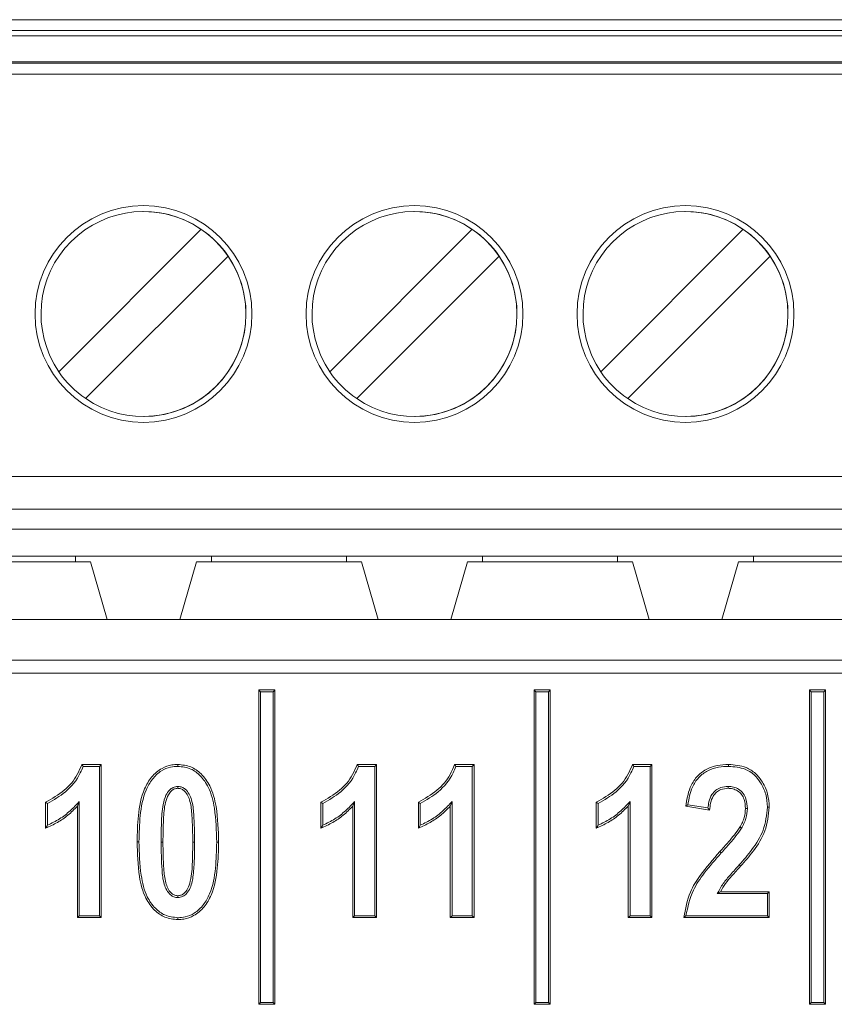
# Model space of a CAD drawing. Header units: millimetres. Extents: x 0 to 2100, y 0 to 1485.
# Tile 39 of 68: x 448 to 463, y 1275 to 1293. Entities that reach past the tile are written whole.
import ezdxf

# ---------------------------------------------------------------- set-up
doc = ezdxf.new("R2010")
doc.units = ezdxf.units.MM
doc.header["$LTSCALE"] = 5

msp = doc.modelspace()

# ---------------------------------------------------------------- linework, layer by layer
at = {"color": 7, "linetype": 'Continuous', "lineweight": 15}
for p, q in [((438.093, 1292.813), (488.093, 1292.813)), ((438.093, 1292.613), (488.093, 1292.613)), ((488.093, 1292.513), (438.093, 1292.513)), ((438.093, 1292.033), (488.093, 1292.033)), ((488.093, 1292.008), (438.093, 1292.008)), ((488.093, 1291.809), (438.093, 1291.809)), ((450.593, 1289.274), (450.593, 1289.274)), ((455.593, 1289.274), (455.593, 1289.274)), ((460.593, 1289.274), (460.593, 1289.274)), ((449.031, 1286.316), (451.659, 1288.945)), ((449.031, 1286.316), (451.659, 1288.945)), ((451.659, 1288.945), (451.659, 1288.945)), ((454.031, 1286.316), (456.659, 1288.945)), ((454.031, 1286.316), (456.659, 1288.945)), ((456.659, 1288.945), (456.659, 1288.945)), ((459.031, 1286.316), (461.659, 1288.945)), ((459.031, 1286.316), (461.659, 1288.945)), ((461.659, 1288.945), (461.659, 1288.945)), ((452.154, 1288.45), (449.526, 1285.821)), ((452.154, 1288.45), (452.154, 1288.45)), ((457.154, 1288.45), (454.526, 1285.821)), ((457.154, 1288.45), (457.154, 1288.45)), ((462.154, 1288.45), (459.526, 1285.821)), ((462.154, 1288.45), (462.154, 1288.45)), ((449.031, 1286.316), (449.031, 1286.316)), ((454.031, 1286.316), (454.031, 1286.316)), ((459.031, 1286.316), (459.031, 1286.316)), ((450.593, 1285.491), (450.593, 1285.491)), ((455.593, 1285.491), (455.593, 1285.491)), ((460.593, 1285.491), (460.593, 1285.491)), ((438.093, 1284.383), (488.093, 1284.383)), ((488.093, 1283.783), (438.093, 1283.783)), ((443.093, 1283.413), (483.093, 1283.413)), ((446.848, 1282.913), (449.338, 1282.913)), ((451.848, 1282.913), (449.338, 1282.913)), ((449.338, 1282.913), (449.338, 1282.813)), ((451.848, 1282.913), (454.338, 1282.913)), ((451.848, 1282.813), (451.848, 1282.913)), ((456.848, 1282.913), (454.338, 1282.913)), ((454.338, 1282.913), (454.338, 1282.813)), ((456.848, 1282.913), (459.338, 1282.913)), ((456.848, 1282.813), (456.848, 1282.913)), ((461.848, 1282.913), (459.338, 1282.913)), ((459.338, 1282.913), (459.338, 1282.813)), ((461.848, 1282.913), (464.338, 1282.913)), ((461.848, 1282.813), (461.848, 1282.913)), ((446.568, 1282.813), (449.618, 1282.813)), ((449.618, 1282.813), (449.921, 1281.747)), ((449.618, 1282.813), (449.618, 1282.813)), ((449.618, 1282.813), (449.921, 1281.747)), ((451.264, 1281.747), (451.568, 1282.813)), ((451.568, 1282.813), (454.618, 1282.813)), ((454.618, 1282.813), (454.921, 1281.747)), ((454.618, 1282.813), (454.618, 1282.813)), ((454.618, 1282.813), (454.921, 1281.747)), ((456.264, 1281.747), (456.568, 1282.813)), ((456.568, 1282.813), (459.618, 1282.813)), ((459.618, 1282.813), (459.921, 1281.747)), ((459.618, 1282.813), (459.618, 1282.813)), ((459.618, 1282.813), (459.921, 1281.747)), ((461.264, 1281.747), (461.568, 1282.813)), ((461.568, 1282.813), (464.618, 1282.813)), ((444.005, 1281.747), (482.051, 1281.747)), ((447.958, 1280.999), (478.098, 1280.999)), ((478.118, 1280.759), (447.938, 1280.759)), ((452.753, 1280.412), (452.718, 1280.447)), ((452.718, 1280.447), (452.718, 1274.647)), ((453.018, 1280.447), (452.718, 1280.447)), ((452.753, 1280.412), (452.753, 1274.682)), ((452.983, 1280.412), (452.753, 1280.412)), ((452.983, 1280.412), (453.018, 1280.447)), ((452.983, 1274.682), (452.983, 1280.412)), ((453.018, 1274.647), (453.018, 1280.447)), ((457.833, 1280.412), (457.798, 1280.447)), ((457.798, 1280.447), (457.798, 1274.647)), ((458.098, 1280.447), (457.798, 1280.447)), ((457.833, 1280.412), (457.833, 1274.682)), ((458.063, 1280.412), (457.833, 1280.412)), ((458.063, 1280.412), (458.098, 1280.447)), ((458.063, 1274.682), (458.063, 1280.412)), ((458.098, 1274.647), (458.098, 1280.447)), ((462.913, 1280.412), (462.878, 1280.447)), ((462.878, 1280.447), (462.878, 1274.647)), ((463.178, 1280.447), (462.878, 1280.447)), ((462.913, 1280.412), (462.913, 1274.682)), ((463.143, 1280.412), (462.913, 1280.412)), ((463.143, 1280.412), (463.178, 1280.447)), ((463.143, 1274.682), (463.143, 1280.412)), ((463.178, 1274.647), (463.178, 1280.447)), ((449.453, 1279.072), (449.814, 1279.072)), ((449.478, 1279.037), (449.779, 1279.037)), ((449.779, 1279.037), (449.814, 1279.072)), ((449.779, 1279.037), (449.779, 1276.282)), ((449.814, 1279.072), (449.814, 1276.247)), ((454.533, 1279.072), (454.894, 1279.072)), ((454.558, 1279.037), (454.859, 1279.037)), ((454.859, 1279.037), (454.894, 1279.072)), ((454.859, 1279.037), (454.859, 1276.282)), ((454.894, 1279.072), (454.894, 1276.247)), ((456.33, 1279.072), (456.692, 1279.072)), ((456.355, 1279.037), (456.657, 1279.037)), ((456.657, 1279.037), (456.692, 1279.072)), ((456.657, 1279.037), (456.657, 1276.282)), ((456.692, 1279.072), (456.692, 1276.247)), ((459.613, 1279.072), (459.974, 1279.072)), ((459.638, 1279.037), (459.939, 1279.037)), ((459.939, 1279.037), (459.974, 1279.072)), ((459.939, 1279.037), (459.939, 1276.282)), ((459.974, 1279.072), (459.974, 1276.247)), ((451.227, 1278.667), (451.227, 1278.632)), ((461.378, 1278.667), (461.378, 1278.632)), ((448.787, 1277.898), (448.787, 1278.375)), ((448.822, 1277.95), (448.822, 1278.352)), ((449.409, 1278.389), (449.374, 1278.301)), ((449.409, 1276.282), (449.409, 1278.389)), ((453.867, 1277.898), (453.867, 1278.375)), ((453.902, 1277.95), (453.902, 1278.352)), ((454.489, 1278.389), (454.454, 1278.301)), ((454.489, 1276.282), (454.489, 1278.389)), ((455.665, 1277.898), (455.665, 1278.375)), ((455.7, 1277.95), (455.7, 1278.352)), ((456.287, 1278.389), (456.252, 1278.301)), ((456.287, 1276.282), (456.287, 1278.389)), ((458.947, 1277.898), (458.947, 1278.375)), ((458.982, 1277.95), (458.982, 1278.352)), ((459.569, 1278.389), (459.534, 1278.301)), ((459.569, 1276.282), (459.569, 1278.389)), ((449.374, 1276.247), (449.374, 1278.301)), ((454.454, 1276.247), (454.454, 1278.301)), ((456.252, 1276.247), (456.252, 1278.301)), ((459.534, 1276.247), (459.534, 1278.301)), ((461.038, 1278.228), (460.598, 1278.301)), ((461.007, 1278.269), (460.637, 1278.33)), ((461.734, 1278.258), (461.699, 1278.258)), ((461.626, 1277.896), (461.596, 1277.914)), ((450.917, 1277.64), (450.952, 1277.64)), ((451.537, 1277.64), (451.502, 1277.64)), ((451.944, 1277.64), (451.979, 1277.64)), ((461.254, 1277.44), (461.227, 1277.463)), ((461.582, 1277.218), (461.608, 1277.195)), ((461.18, 1276.689), (461.238, 1276.724)), ((461.238, 1276.724), (462.139, 1276.724)), ((462.104, 1276.689), (462.139, 1276.724)), ((462.139, 1276.724), (462.139, 1276.247)), ((451.227, 1276.615), (451.227, 1276.65)), ((461.18, 1276.689), (462.104, 1276.689)), ((462.104, 1276.689), (462.104, 1276.282)), ((449.409, 1276.282), (449.374, 1276.247)), ((449.814, 1276.247), (449.374, 1276.247)), ((449.779, 1276.282), (449.409, 1276.282)), ((449.779, 1276.282), (449.814, 1276.247)), ((454.489, 1276.282), (454.454, 1276.247)), ((454.894, 1276.247), (454.454, 1276.247)), ((454.859, 1276.282), (454.489, 1276.282)), ((454.859, 1276.282), (454.894, 1276.247)), ((456.287, 1276.282), (456.252, 1276.247)), ((456.692, 1276.247), (456.252, 1276.247)), ((456.657, 1276.282), (456.287, 1276.282)), ((456.657, 1276.282), (456.692, 1276.247)), ((459.569, 1276.282), (459.534, 1276.247)), ((459.974, 1276.247), (459.534, 1276.247)), ((459.939, 1276.282), (459.569, 1276.282)), ((459.939, 1276.282), (459.974, 1276.247)), ((462.139, 1276.247), (460.561, 1276.247)), ((462.104, 1276.282), (460.601, 1276.282)), ((462.104, 1276.282), (462.139, 1276.247)), ((452.753, 1274.682), (452.718, 1274.647)), ((452.718, 1274.647), (453.018, 1274.647)), ((452.753, 1274.682), (452.983, 1274.682)), ((452.983, 1274.682), (453.018, 1274.647)), ((457.833, 1274.682), (457.798, 1274.647)), ((457.798, 1274.647), (458.098, 1274.647)), ((457.833, 1274.682), (458.063, 1274.682)), ((458.063, 1274.682), (458.098, 1274.647)), ((462.913, 1274.682), (462.878, 1274.647)), ((462.878, 1274.647), (463.178, 1274.647)), ((462.913, 1274.682), (463.143, 1274.682)), ((463.143, 1274.682), (463.178, 1274.647))]:
    msp.add_line(p, q, dxfattribs=at)
at = {"color": 7, "linetype": 'Continuous', "lineweight": 15, "flags": 128}
for points in [[(451.226, 1279.037), (451.226, 1279.047), (451.226, 1279.058), (451.226, 1279.072)], [(461.387, 1279.037), (461.387, 1279.047), (461.387, 1279.058), (461.387, 1279.072)], [(448.822, 1278.352), (448.804, 1278.363), (448.787, 1278.375)], [(453.902, 1278.352), (453.884, 1278.363), (453.867, 1278.375)], [(455.7, 1278.352), (455.682, 1278.363), (455.665, 1278.375)], [(458.982, 1278.352), (458.964, 1278.363), (458.947, 1278.375)], [(462.104, 1278.286), (462.114, 1278.286), (462.125, 1278.286), (462.139, 1278.286)], [(450.51, 1277.645), (450.499, 1277.645), (450.489, 1277.645), (450.475, 1277.646)], [(451.228, 1276.245), (451.228, 1276.235), (451.228, 1276.224), (451.228, 1276.21)]]:
    msp.add_lwpolyline(points, dxfattribs=at)
at = {"color": 7, "linetype": 'Continuous', "lineweight": 15}
for centre in [(450.593, 1287.383), (455.593, 1287.383), (460.593, 1287.383)]:
    msp.add_circle(centre, 2, dxfattribs=at)
for centre, radius, start, end in [((450.593, 1287.383), 2, 90, 180), ((450.593, 1287.383), 1.891, 55.6634, 214.3366), ((450.593, 1287.383), 1.891, 270, 90), ((455.593, 1287.383), 2, 90, 180), ((455.593, 1287.383), 1.891, 55.6634, 214.3366), ((455.593, 1287.383), 1.891, 360, 90), ((460.593, 1287.383), 2, 90, 180), ((460.593, 1287.383), 1.891, 55.6634, 214.3366), ((460.593, 1287.383), 1.891, 360, 90), ((450.593, 1287.383), 1.891, 34.3366, 55.6634), ((455.593, 1287.383), 1.891, 34.3366, 55.6634), ((460.593, 1287.383), 1.891, 34.3366, 55.6634), ((450.593, 1287.383), 1.891, 235.6634, 34.3366), ((455.593, 1287.383), 1.891, 235.6634, 34.3366), ((460.593, 1287.383), 1.891, 235.6634, 34.3366), ((450.593, 1287.383), 2, 180, 270), ((455.593, 1287.383), 2, 180, 270), ((455.593, 1287.383), 1.891, 270, 360), ((460.593, 1287.383), 2, 180, 270), ((460.593, 1287.383), 1.891, 270, 360), ((450.593, 1287.383), 1.891, 214.3366, 235.6634), ((455.593, 1287.383), 1.891, 214.3366, 235.6634), ((460.593, 1287.383), 1.891, 214.3366, 235.6634)]:
    msp.add_arc(centre, radius, start, end, dxfattribs=at)
for points, knots in [([(448.787, 1278.375), (448.906, 1278.442), (449.134, 1278.57), (449.357, 1278.827), (449.428, 1279.008), (449.453, 1279.072)], [0, 0, 0, 0, 0.412548, 0.792795, 1, 1, 1, 1]), ([(448.822, 1278.352), (448.936, 1278.418), (449.178, 1278.558), (449.392, 1278.817), (449.462, 1278.996), (449.478, 1279.037)], [0, 0, 0, 0, 0.407005, 0.86362, 1, 1, 1, 1]), ([(449.478, 1279.037), (449.473, 1279.043), (449.465, 1279.054), (449.457, 1279.066), (449.453, 1279.072)], [0, 0, 0, 0, 0.5, 1, 1, 1, 1]), ([(450.475, 1277.646), (450.479, 1277.806), (450.487, 1278.136), (450.561, 1278.551), (450.733, 1278.847), (450.911, 1279.002), (451.089, 1279.065), (451.189, 1279.07), (451.226, 1279.072)], [0, 0, 0, 0, 0.268763, 0.5528237, 0.6923213, 0.8326289, 0.9383364, 1, 1, 1, 1]), ([(450.51, 1277.645), (450.514, 1277.806), (450.521, 1278.128), (450.593, 1278.528), (450.748, 1278.806), (450.906, 1278.956), (451.077, 1279.028), (451.181, 1279.034), (451.226, 1279.037)], [0, 0, 0, 0, 0.27715, 0.555882, 0.688028, 0.820814, 0.923531, 1, 1, 1, 1]), ([(451.226, 1279.072), (451.308, 1279.063), (451.467, 1279.047), (451.675, 1278.896), (451.852, 1278.648), (451.964, 1278.211), (451.973, 1277.858), (451.979, 1277.64)], [0, 0, 0, 0, 0.13544, 0.262195, 0.412345, 0.636013, 1, 1, 1, 1]), ([(451.226, 1279.037), (451.308, 1279.028), (451.462, 1279.011), (451.659, 1278.861), (451.827, 1278.617), (451.929, 1278.191), (451.938, 1277.848), (451.944, 1277.64)], [0, 0, 0, 0, 0.139978, 0.261627, 0.410418, 0.641368, 1, 1, 1, 1]), ([(453.867, 1278.375), (453.986, 1278.442), (454.214, 1278.57), (454.437, 1278.827), (454.508, 1279.008), (454.533, 1279.072)], [0, 0, 0, 0, 0.412548, 0.792795, 1, 1, 1, 1]), ([(453.902, 1278.352), (454.016, 1278.418), (454.258, 1278.558), (454.472, 1278.817), (454.542, 1278.996), (454.558, 1279.037)], [0, 0, 0, 0, 0.407005, 0.86362, 1, 1, 1, 1]), ([(454.558, 1279.037), (454.553, 1279.043), (454.545, 1279.054), (454.537, 1279.066), (454.533, 1279.072)], [0, 0, 0, 0, 0.4999999, 1, 1, 1, 1]), ([(455.665, 1278.375), (455.784, 1278.442), (456.012, 1278.57), (456.235, 1278.827), (456.306, 1279.008), (456.33, 1279.072)], [0, 0, 0, 0, 0.412548, 0.792795, 1, 1, 1, 1]), ([(455.7, 1278.352), (455.814, 1278.418), (456.056, 1278.558), (456.27, 1278.817), (456.339, 1278.996), (456.355, 1279.037)], [0, 0, 0, 0, 0.4070049, 0.8636203, 1, 1, 1, 1]), ([(456.355, 1279.037), (456.351, 1279.043), (456.343, 1279.054), (456.335, 1279.066), (456.33, 1279.072)], [0, 0, 0, 0, 0.5, 1, 1, 1, 1]), ([(458.947, 1278.375), (459.066, 1278.442), (459.294, 1278.57), (459.517, 1278.827), (459.588, 1279.008), (459.613, 1279.072)], [0, 0, 0, 0, 0.412548, 0.792795, 1, 1, 1, 1]), ([(458.982, 1278.352), (459.096, 1278.418), (459.338, 1278.558), (459.552, 1278.817), (459.622, 1278.996), (459.638, 1279.037)], [0, 0, 0, 0, 0.407005, 0.86362, 1, 1, 1, 1]), ([(459.638, 1279.037), (459.633, 1279.043), (459.625, 1279.054), (459.617, 1279.066), (459.613, 1279.072)], [0, 0, 0, 0, 0.5, 1, 1, 1, 1]), ([(460.598, 1278.301), (460.617, 1278.419), (460.647, 1278.612), (460.788, 1278.849), (460.967, 1278.988), (461.176, 1279.062), (461.318, 1279.069), (461.387, 1279.072)], [0, 0, 0, 0, 0.288337, 0.471413, 0.655432, 0.830238, 1, 1, 1, 1]), ([(460.637, 1278.33), (460.656, 1278.441), (460.688, 1278.621), (460.827, 1278.839), (461, 1278.965), (461.195, 1279.029), (461.326, 1279.034), (461.387, 1279.037)], [0, 0, 0, 0, 0.2905091, 0.4741472, 0.6584878, 0.8385348, 1, 1, 1, 1]), ([(461.387, 1279.072), (461.499, 1279.063), (461.679, 1279.049), (461.892, 1278.913), (462.025, 1278.739), (462.122, 1278.528), (462.133, 1278.366), (462.139, 1278.286)], [0, 0, 0, 0, 0.2701224, 0.4374197, 0.6043467, 0.8042366, 1, 1, 1, 1]), ([(461.387, 1279.037), (461.493, 1279.029), (461.663, 1279.016), (461.866, 1278.889), (461.992, 1278.726), (462.087, 1278.523), (462.098, 1278.366), (462.104, 1278.286)], [0, 0, 0, 0, 0.267375, 0.432949, 0.598208, 0.795377, 1, 1, 1, 1]), ([(451.227, 1278.667), (451.196, 1278.663), (451.14, 1278.655), (451.062, 1278.594), (450.993, 1278.489), (450.939, 1278.28), (450.921, 1277.989), (450.918, 1277.757), (450.917, 1277.64)], [0, 0, 0, 0, 0.078002, 0.144262, 0.247756, 0.398668, 0.697926, 1, 1, 1, 1]), ([(451.227, 1278.632), (451.205, 1278.629), (451.162, 1278.625), (451.1, 1278.582), (451.039, 1278.498), (450.977, 1278.32), (450.958, 1278.024), (450.954, 1277.779), (450.952, 1277.64)], [0, 0, 0, 0, 0.057782, 0.116094, 0.198315, 0.335171, 0.620912, 1, 1, 1, 1]), ([(451.537, 1277.64), (451.535, 1277.811), (451.531, 1278.071), (451.501, 1278.372), (451.439, 1278.528), (451.378, 1278.61), (451.304, 1278.656), (451.255, 1278.665), (451.229, 1278.667), (451.227, 1278.667)], [0, 0, 0, 0, 0.442999, 0.674374, 0.773747, 0.873628, 0.933267, 0.993075, 1, 1, 1, 1]), ([(451.502, 1277.64), (451.5, 1277.805), (451.497, 1278.056), (451.469, 1278.344), (451.416, 1278.494), (451.364, 1278.573), (451.3, 1278.62), (451.255, 1278.63), (451.23, 1278.631), (451.227, 1278.632)], [0, 0, 0, 0, 0.449026, 0.682145, 0.779315, 0.876887, 0.933661, 0.99062, 1, 1, 1, 1]), ([(461.378, 1278.667), (461.332, 1278.663), (461.251, 1278.658), (461.148, 1278.599), (461.068, 1278.509), (461.023, 1278.393), (461.012, 1278.307), (461.007, 1278.269)], [0, 0, 0, 0, 0.223874, 0.397312, 0.570645, 0.80856, 1, 1, 1, 1]), ([(461.378, 1278.632), (461.332, 1278.628), (461.255, 1278.622), (461.161, 1278.564), (461.092, 1278.479), (461.051, 1278.362), (461.043, 1278.272), (461.038, 1278.228)], [0, 0, 0, 0, 0.229637, 0.385983, 0.542173, 0.776091, 1, 1, 1, 1]), ([(461.734, 1278.258), (461.73, 1278.318), (461.724, 1278.416), (461.663, 1278.54), (461.579, 1278.617), (461.48, 1278.661), (461.411, 1278.665), (461.378, 1278.667)], [0, 0, 0, 0, 0.291864, 0.477164, 0.663412, 0.837809, 1, 1, 1, 1]), ([(461.699, 1278.258), (461.695, 1278.315), (461.69, 1278.406), (461.633, 1278.519), (461.559, 1278.587), (461.469, 1278.627), (461.408, 1278.63), (461.378, 1278.632)], [0, 0, 0, 0, 0.3044543, 0.4857855, 0.6681195, 0.8390528, 1, 1, 1, 1]), ([(449.409, 1278.389), (449.354, 1278.33), (449.243, 1278.212), (449.047, 1278.06), (448.898, 1277.987), (448.822, 1277.95)], [0, 0, 0, 0, 0.326291, 0.658489, 1, 1, 1, 1]), ([(454.489, 1278.389), (454.434, 1278.33), (454.323, 1278.212), (454.127, 1278.06), (453.978, 1277.987), (453.902, 1277.95)], [0, 0, 0, 0, 0.326291, 0.658489, 1, 1, 1, 1]), ([(456.287, 1278.389), (456.232, 1278.33), (456.121, 1278.212), (455.925, 1278.06), (455.775, 1277.987), (455.7, 1277.95)], [0, 0, 0, 0, 0.326291, 0.658489, 1, 1, 1, 1]), ([(459.569, 1278.389), (459.514, 1278.33), (459.403, 1278.212), (459.207, 1278.06), (459.058, 1277.987), (458.982, 1277.95)], [0, 0, 0, 0, 0.326291, 0.658489, 1, 1, 1, 1]), ([(449.374, 1278.301), (449.317, 1278.245), (449.204, 1278.132), (449.006, 1277.995), (448.861, 1277.93), (448.787, 1277.898)], [0, 0, 0, 0, 0.336046, 0.664097, 1, 1, 1, 1]), ([(454.454, 1278.301), (454.397, 1278.245), (454.284, 1278.132), (454.086, 1277.995), (453.941, 1277.93), (453.867, 1277.898)], [0, 0, 0, 0, 0.336046, 0.664097, 1, 1, 1, 1]), ([(456.252, 1278.301), (456.195, 1278.245), (456.082, 1278.132), (455.884, 1277.995), (455.738, 1277.93), (455.665, 1277.898)], [0, 0, 0, 0, 0.336046, 0.664097, 1, 1, 1, 1]), ([(459.534, 1278.301), (459.477, 1278.245), (459.364, 1278.132), (459.166, 1277.995), (459.021, 1277.93), (458.947, 1277.898)], [0, 0, 0, 0, 0.336046, 0.664097, 1, 1, 1, 1]), ([(460.637, 1278.33), (460.63, 1278.326), (460.617, 1278.316), (460.604, 1278.306), (460.598, 1278.301)], [0, 0, 0, 0, 0.5, 1, 1, 1, 1]), ([(461.007, 1278.269), (461.01, 1278.264), (461.017, 1278.255), (461.028, 1278.242), (461.035, 1278.233), (461.038, 1278.228)], [0, 0, 0, 0, 0.3346133, 0.6673066, 1, 1, 1, 1]), ([(462.104, 1278.286), (462.088, 1278.141), (462.057, 1277.857), (461.836, 1277.505), (461.663, 1277.31), (461.582, 1277.218)], [0, 0, 0, 0, 0.357125, 0.696707, 1, 1, 1, 1]), ([(461.596, 1277.914), (461.612, 1277.943), (461.644, 1278.001), (461.687, 1278.115), (461.694, 1278.203), (461.699, 1278.258)], [0, 0, 0, 0, 0.272987, 0.546646, 1, 1, 1, 1]), ([(462.139, 1278.286), (462.122, 1278.136), (462.09, 1277.843), (461.864, 1277.484), (461.689, 1277.286), (461.608, 1277.195)], [0, 0, 0, 0, 0.361488, 0.703953, 1, 1, 1, 1]), ([(461.626, 1277.896), (461.642, 1277.925), (461.674, 1277.983), (461.72, 1278.103), (461.728, 1278.197), (461.734, 1278.258)], [0, 0, 0, 0, 0.259837, 0.520269, 1, 1, 1, 1]), ([(448.822, 1277.95), (448.816, 1277.941), (448.804, 1277.924), (448.793, 1277.906), (448.787, 1277.898)], [0, 0, 0, 0, 0.5, 1, 1, 1, 1]), ([(453.902, 1277.95), (453.896, 1277.941), (453.884, 1277.924), (453.873, 1277.906), (453.867, 1277.898)], [0, 0, 0, 0, 0.4999996, 1, 1, 1, 1]), ([(455.7, 1277.95), (455.694, 1277.941), (455.682, 1277.924), (455.671, 1277.906), (455.665, 1277.898)], [0, 0, 0, 0, 0.5, 1, 1, 1, 1]), ([(458.982, 1277.95), (458.976, 1277.941), (458.964, 1277.924), (458.953, 1277.906), (458.947, 1277.898)], [0, 0, 0, 0, 0.5, 1, 1, 1, 1]), ([(461.227, 1277.463), (461.281, 1277.523), (461.372, 1277.626), (461.498, 1277.774), (461.563, 1277.867), (461.596, 1277.914)], [0, 0, 0, 0, 0.413493, 0.706242, 1, 1, 1, 1]), ([(461.254, 1277.44), (461.307, 1277.5), (461.399, 1277.603), (461.527, 1277.753), (461.593, 1277.848), (461.626, 1277.896)], [0, 0, 0, 0, 0.408621, 0.703789, 1, 1, 1, 1]), ([(451.228, 1276.21), (451.146, 1276.218), (450.986, 1276.235), (450.777, 1276.385), (450.597, 1276.638), (450.489, 1277.078), (450.48, 1277.431), (450.475, 1277.646)], [0, 0, 0, 0, 0.1349895, 0.2620133, 0.4134477, 0.6426833, 1, 1, 1, 1]), ([(451.228, 1276.245), (451.146, 1276.254), (450.991, 1276.271), (450.793, 1276.421), (450.623, 1276.667), (450.524, 1277.095), (450.515, 1277.439), (450.51, 1277.645)], [0, 0, 0, 0, 0.139504, 0.261653, 0.410426, 0.645846, 1, 1, 1, 1]), ([(450.917, 1277.64), (450.92, 1277.469), (450.924, 1277.21), (450.953, 1276.909), (451.017, 1276.753), (451.078, 1276.671), (451.153, 1276.623), (451.201, 1276.618), (451.227, 1276.615)], [0, 0, 0, 0, 0.443201, 0.674693, 0.774878, 0.875437, 0.934491, 1, 1, 1, 1]), ([(450.952, 1277.64), (450.954, 1277.475), (450.958, 1277.225), (450.985, 1276.937), (451.038, 1276.788), (451.09, 1276.709), (451.155, 1276.661), (451.2, 1276.652), (451.224, 1276.65), (451.227, 1276.65)], [0, 0, 0, 0, 0.449176, 0.682404, 0.779579, 0.876964, 0.934745, 0.992855, 1, 1, 1, 1]), ([(451.227, 1276.615), (451.257, 1276.619), (451.319, 1276.627), (451.4, 1276.695), (451.48, 1276.827), (451.517, 1277.052), (451.535, 1277.334), (451.536, 1277.538), (451.537, 1277.64)], [0, 0, 0, 0, 0.078169, 0.15698, 0.263485, 0.473018, 0.735899, 1, 1, 1, 1]), ([(451.227, 1276.65), (451.249, 1276.653), (451.292, 1276.657), (451.358, 1276.702), (451.42, 1276.79), (451.481, 1276.987), (451.498, 1277.279), (451.501, 1277.519), (451.502, 1277.64)], [0, 0, 0, 0, 0.058796, 0.118052, 0.208441, 0.346329, 0.671161, 1, 1, 1, 1]), ([(451.944, 1277.64), (451.94, 1277.479), (451.932, 1277.158), (451.862, 1276.757), (451.707, 1276.478), (451.55, 1276.328), (451.378, 1276.254), (451.273, 1276.248), (451.228, 1276.245)], [0, 0, 0, 0, 0.2766381, 0.554826, 0.6869415, 0.8196905, 0.9223531, 1, 1, 1, 1]), ([(451.979, 1277.64), (451.975, 1277.479), (451.967, 1277.15), (451.893, 1276.734), (451.722, 1276.437), (451.544, 1276.281), (451.366, 1276.217), (451.265, 1276.212), (451.228, 1276.21)], [0, 0, 0, 0, 0.268249, 0.551681, 0.691492, 0.832117, 0.937595, 1, 1, 1, 1]), ([(460.561, 1276.247), (460.591, 1276.408), (460.642, 1276.687), (460.898, 1277.089), (461.102, 1277.32), (461.227, 1277.463)], [0, 0, 0, 0, 0.344525, 0.595277, 1, 1, 1, 1]), ([(460.601, 1276.282), (460.635, 1276.443), (460.696, 1276.727), (460.957, 1277.102), (461.147, 1277.318), (461.254, 1277.44)], [0, 0, 0, 0, 0.3613772, 0.6384269, 1, 1, 1, 1]), ([(461.582, 1277.218), (461.529, 1277.158), (461.429, 1277.046), (461.28, 1276.879), (461.214, 1276.752), (461.18, 1276.689)], [0, 0, 0, 0, 0.361093, 0.677634, 1, 1, 1, 1]), ([(461.608, 1277.195), (461.555, 1277.135), (461.462, 1277.03), (461.328, 1276.881), (461.268, 1276.776), (461.238, 1276.724)], [0, 0, 0, 0, 0.401129, 0.698645, 1, 1, 1, 1]), ([(460.601, 1276.282), (460.594, 1276.276), (460.581, 1276.264), (460.568, 1276.253), (460.561, 1276.247)], [0, 0, 0, 0, 0.5, 1, 1, 1, 1])]:
    msp.add_open_spline(points, degree=3, knots=knots, dxfattribs=at)

doc.saveas('drawing.dxf')
